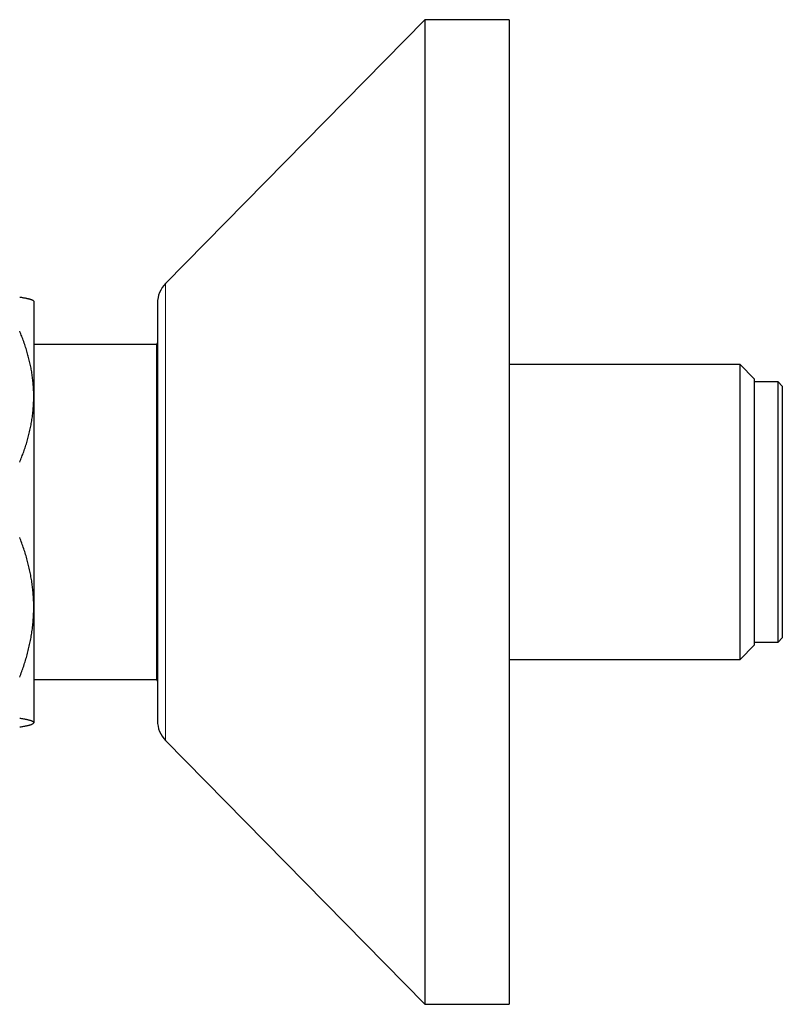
# Model space of a CAD drawing. Header units: millimetres. Extents: x 8 to 1269, y 12 to 684.
# Tile 9 of 51: x 400 to 454, y 598 to 668. Entities that reach past the tile are written whole.
import ezdxf

# ---------------------------------------------------------------- set-up
doc = ezdxf.new("R2010")
doc.units = ezdxf.units.MM

msp = doc.modelspace()

# ---------------------------------------------------------------- linework, layer by layer
at = {"color": 7, "linetype": 'Continuous', "lineweight": 30}
for p, q in [((428.469, 667.915), (410.043, 649.167)), ((434.469, 667.915), (428.469, 667.915)), ((428.469, 667.915), (428.469, 597.915)), ((434.469, 667.915), (434.469, 597.915)), ((400.673, 647.915), (400.65, 647.938)), ((400.673, 647.915), (400.673, 641.119)), ((409.469, 647.765), (409.469, 618.065)), ((409.393, 644.815), (400.673, 644.815)), ((409.469, 644.947), (409.393, 644.815)), ((409.393, 644.815), (409.393, 632.915)), ((450.893, 643.392), (434.469, 643.392)), ((451.893, 642.392), (450.893, 643.392)), ((450.893, 632.915), (450.893, 643.392)), ((451.893, 642.392), (451.893, 632.915)), ((453.593, 642.165), (451.893, 642.165)), ((453.893, 641.865), (453.593, 642.165)), ((453.593, 623.665), (453.593, 642.165)), ((453.893, 641.865), (453.893, 623.965)), ((400.673, 641.119), (400.673, 626.142)), ((409.393, 632.915), (409.393, 621.015)), ((450.893, 622.437), (450.893, 632.915)), ((451.893, 632.915), (451.893, 623.437)), ((400.673, 626.142), (400.673, 617.938)), ((453.593, 623.665), (453.893, 623.965)), ((450.893, 622.437), (451.893, 623.437)), ((451.893, 623.665), (453.593, 623.665)), ((434.469, 622.437), (450.893, 622.437)), ((400.673, 621.015), (409.393, 621.015)), ((409.393, 621.015), (409.469, 620.882)), ((400.65, 617.891), (400.673, 617.915)), ((400.673, 617.938), (400.673, 617.915)), ((410.043, 616.663), (428.469, 597.915)), ((428.469, 597.915), (434.469, 597.915))]:
    msp.add_line(p, q, dxfattribs=at)
at = {"color": 252, "linetype": 'Continuous', "lineweight": 0}
msp.add_line((410.043, 649.167), (410.043, 616.663), dxfattribs=at)
at = {"color": 7, "linetype": 'Continuous', "lineweight": 30}
for centre, start, end in [((411.469, 647.765), 135.49578, 180), ((411.469, 618.065), 180, 224.50422)]:
    msp.add_arc(centre, 2, start, end, dxfattribs=at)
for points, knots in [([(399.673, 648.199), (399.713, 648.192), (399.791, 648.18), (399.902, 648.161), (400.006, 648.141), (400.102, 648.122), (400.188, 648.104), (400.267, 648.086), (400.339, 648.068), (400.405, 648.049), (400.464, 648.031), (400.516, 648.012), (400.561, 647.994), (400.6, 647.974), (400.631, 647.956), (400.644, 647.943), (400.65, 647.938)], [0, 0, 0, 0, 0.074995, 0.14999, 0.225083, 0.300175, 0.369639, 0.439103, 0.508668, 0.578233, 0.648631, 0.719029, 0.789555, 0.860081, 0.937591, 1, 1, 1, 1]), ([(400.673, 641.119), (400.673, 641.169), (400.672, 641.344), (400.662, 641.646), (400.637, 642.023), (400.598, 642.399), (400.545, 642.776), (400.48, 643.152), (400.402, 643.525), (400.313, 643.894), (400.211, 644.266), (400.096, 644.643), (399.966, 645.025), (399.826, 645.404), (399.724, 645.655), (399.673, 645.78)], [0, 0, 0, 0, 0.031425, 0.110773, 0.190157, 0.269542, 0.348893, 0.42894, 0.508988, 0.58762, 0.666253, 0.749675, 0.833122, 0.916573, 1, 1, 1, 1]), ([(399.673, 636.458), (399.723, 636.581), (399.824, 636.827), (399.962, 637.2), (400.09, 637.576), (400.206, 637.954), (400.312, 638.336), (400.404, 638.72), (400.484, 639.104), (400.551, 639.495), (400.605, 639.895), (400.644, 640.302), (400.669, 640.71), (400.672, 640.983), (400.673, 641.119)], [0, 0, 0, 0, 0.082025, 0.164072, 0.246116, 0.328135, 0.410674, 0.493213, 0.574834, 0.656455, 0.742321, 0.82823, 0.914137, 1, 1, 1, 1]), ([(400.673, 626.142), (400.673, 626.199), (400.672, 626.391), (400.661, 626.716), (400.636, 627.117), (400.596, 627.517), (400.544, 627.917), (400.479, 628.316), (400.401, 628.713), (400.312, 629.105), (400.21, 629.5), (400.095, 629.901), (399.965, 630.307), (399.826, 630.71), (399.724, 630.976), (399.673, 631.11)], [0, 0, 0, 0, 0.034083, 0.113223, 0.192397, 0.271573, 0.350714, 0.430546, 0.510378, 0.588808, 0.667237, 0.750413, 0.833614, 0.916819, 1, 1, 1, 1]), ([(399.673, 621.174), (399.723, 621.305), (399.824, 621.568), (399.962, 621.965), (400.09, 622.365), (400.206, 622.769), (400.312, 623.176), (400.404, 623.585), (400.484, 623.994), (400.551, 624.411), (400.605, 624.837), (400.644, 625.271), (400.669, 625.706), (400.672, 625.997), (400.673, 626.142)], [0, 0, 0, 0, 0.0820249, 0.1640723, 0.2461158, 0.3281353, 0.4106745, 0.4932129, 0.5748345, 0.6564555, 0.7423209, 0.8282301, 0.9141372, 1, 1, 1, 1]), ([(400.673, 617.938), (400.673, 617.941), (400.672, 617.953), (400.662, 617.973), (400.636, 617.997), (400.597, 618.022), (400.546, 618.046), (400.481, 618.071), (400.403, 618.096), (400.313, 618.12), (400.211, 618.145), (400.095, 618.17), (399.965, 618.195), (399.826, 618.22), (399.724, 618.236), (399.673, 618.244)], [0, 0, 0, 0, 0.034083, 0.112691, 0.191333, 0.269977, 0.348587, 0.428233, 0.507908, 0.587587, 0.667237, 0.750413, 0.833614, 0.916819, 1, 1, 1, 1]), ([(399.673, 617.631), (399.713, 617.637), (399.791, 617.65), (399.912, 617.671), (400.035, 617.694), (400.157, 617.719), (400.266, 617.743), (400.363, 617.768), (400.446, 617.793), (400.518, 617.818), (400.579, 617.843), (400.625, 617.87), (400.654, 617.894), (400.67, 617.917), (400.672, 617.931), (400.673, 617.938)], [0, 0, 0, 0, 0.064071, 0.128143, 0.210472, 0.292814, 0.375141, 0.454854, 0.53458, 0.614291, 0.698599, 0.782926, 0.867233, 0.933616, 1, 1, 1, 1])]:
    msp.add_open_spline(points, degree=3, knots=knots, dxfattribs=at)

doc.saveas('drawing.dxf')
